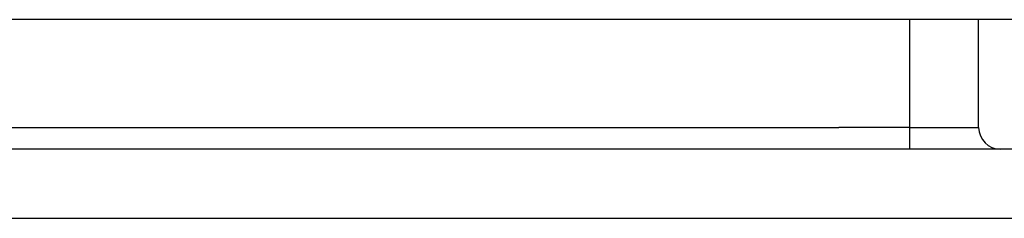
# Model space of a CAD drawing. Header units: inches. Extents: x 25 to 627, y 68 to 290.
# Tile 65 of 250: x 82.822 to 84.23, y 285.353 to 285.637. Entities that reach past the tile are written whole.
import ezdxf

# ---------------------------------------------------------------- set-up
doc = ezdxf.new("R2010")
doc.units = ezdxf.units.IN
doc.header["$MEASUREMENT"] = 0
doc.layers.add('Visible Edges(ANSI)', color=7, linetype='Continuous', lineweight=25)
doc.layers.add('Visible Tangent Edges(ANSI)', color=7, linetype='Continuous', lineweight=25)

msp = doc.modelspace()

# ---------------------------------------------------------------- linework, layer by layer
at = {"layer": 'Visible Edges(ANSI)'}
for p, q in [((84.7936, 285.6373), (25.1886, 285.6373)), ((84.193, 285.4828), (84.193, 285.6373)), ((84.8921, 285.4518), (25.0901, 285.4518))]:
    msp.add_line(p, q, dxfattribs=at)
msp.add_arc((84.224, 285.4828), 0.031, 180, 270, dxfattribs=at)
at = {"layer": 'Visible Tangent Edges(ANSI)'}
for p, q in [((84.094, 285.6373), (84.094, 285.4828)), ((25.9893, 285.4828), (83.993, 285.4828)), ((84.094, 285.4828), (83.993, 285.4828)), ((84.094, 285.4828), (84.094, 285.4518)), ((84.094, 285.4828), (84.193, 285.4828)), ((25.0901, 285.3528), (84.8921, 285.3528))]:
    msp.add_line(p, q, dxfattribs=at)

doc.saveas('drawing.dxf')
